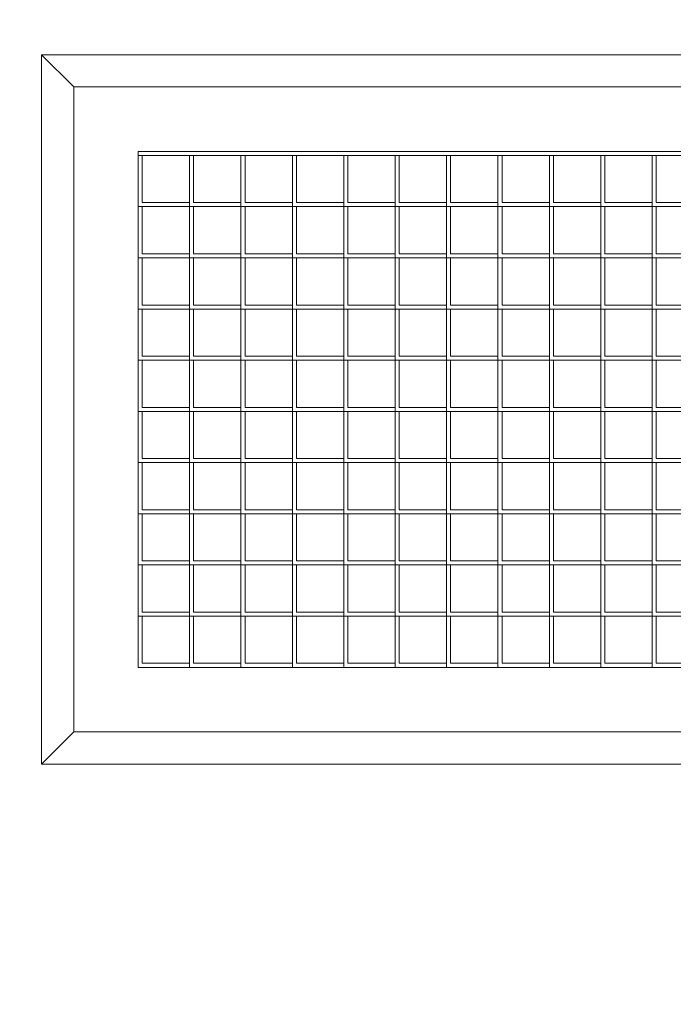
# Model space of a CAD drawing. Header units: inches. Extents: x 10 to 643, y -369 to 487.
# Tile 7 of 40: x 57 to 67, y 362 to 377. Entities that reach past the tile are written whole.
import ezdxf

# ---------------------------------------------------------------- set-up
doc = ezdxf.new("R2010")
doc.units = ezdxf.units.IN
doc.header["$MEASUREMENT"] = 0
doc.layers.add('A-CLNG-PATT', color=13, linetype='Continuous', lineweight=9)
doc.layers.add('M-EQPM', color=90, linetype='Continuous', lineweight=9)

# ---------------------------------------------------------------- blocks, each defined once
blk = doc.blocks.new('Air Grill - 8_ x 16_-5608466-Main Floor')
at = {"layer": 'M-EQPM'}
for p, q in [((-5.5, 9.5), (-5.5, -9.5)), ((-5.5, 9.5), (-5, 9)), ((5.5, 9.5), (-5.5, 9.5)), ((5, 9), (5.5, 9.5)), ((5.5, -9.5), (5.5, 9.5)), ((-5, -9), (-5, 9)), ((-5, 9), (5, 9)), ((5, 9), (5, -9)), ((-4, -8), (-4, 8)), ((4, 8), (-4, 8)), ((-3.20625, 7.203125), (-3.20625, 8)), ((-3.20625, 8), (-3.20625, 7.9375)), ((-2.4125, 7.203125), (-2.4125, 8)), ((-2.4125, 8), (-2.4125, 7.9375)), ((-1.61875, 7.203125), (-1.61875, 8)), ((-1.61875, 8), (-1.61875, 7.9375)), ((-0.825, 7.203125), (-0.825, 8)), ((-0.825, 8), (-0.825, 7.9375)), ((-0.03125, 7.203125), (-0.03125, 8)), ((-0.03125, 8), (-0.03125, 7.9375)), ((0.7625, 7.203125), (0.7625, 8)), ((0.7625, 8), (0.7625, 7.9375)), ((1.55625, 7.203125), (1.55625, 8)), ((1.55625, 8), (1.55625, 7.9375)), ((2.35, 7.203125), (2.35, 8)), ((2.35, 8), (2.35, 7.9375)), ((3.14375, 8), (3.14375, 7.9375)), ((3.14375, 7.203125), (3.14375, 8)), ((3.9375, 8), (3.9375, 7.9375)), ((3.9375, -7.9375), (3.9375, 8)), ((4, 8), (4, -8)), ((-3.20625, 7.9375), (-3.9375, 7.9375)), ((-3.9375, 7.9375), (-3.9375, 7.203125)), ((-2.4125, 7.9375), (-3.14375, 7.9375)), ((-3.14375, 7.9375), (-3.14375, 7.203125)), ((-1.61875, 7.9375), (-2.35, 7.9375)), ((-2.35, 7.9375), (-2.35, 7.203125)), ((-0.825, 7.9375), (-1.55625, 7.9375)), ((-1.55625, 7.9375), (-1.55625, 7.203125)), ((-0.03125, 7.9375), (-0.7625, 7.9375)), ((-0.7625, 7.9375), (-0.7625, 7.203125)), ((0.7625, 7.9375), (0.03125, 7.9375)), ((0.03125, 7.9375), (0.03125, 7.203125)), ((1.55625, 7.9375), (0.825, 7.9375)), ((0.825, 7.9375), (0.825, 7.203125)), ((2.35, 7.9375), (1.61875, 7.9375)), ((1.61875, 7.9375), (1.61875, 7.203125)), ((3.14375, 7.9375), (2.4125, 7.9375)), ((2.4125, 7.9375), (2.4125, 7.203125)), ((3.9375, 7.9375), (3.20625, 7.9375)), ((3.20625, 7.9375), (3.20625, 7.203125)), ((-4, 7.203125), (-3.20625, 7.203125)), ((-3.9375, 7.203125), (-4, 7.203125)), ((-3.20625, 7.203125), (-2.4125, 7.203125)), ((-3.20625, 6.40625), (-3.20625, 7.203125)), ((-3.20625, 7.203125), (-3.20625, 7.140625)), ((-3.14375, 7.203125), (-3.20625, 7.203125)), ((-2.4125, 7.203125), (-1.61875, 7.203125)), ((-2.4125, 6.40625), (-2.4125, 7.203125)), ((-2.4125, 7.203125), (-2.4125, 7.140625)), ((-2.35, 7.203125), (-2.4125, 7.203125)), ((-1.61875, 7.203125), (-0.825, 7.203125)), ((-1.61875, 6.40625), (-1.61875, 7.203125)), ((-1.61875, 7.203125), (-1.61875, 7.140625)), ((-1.55625, 7.203125), (-1.61875, 7.203125)), ((-0.825, 7.203125), (-0.03125, 7.203125)), ((-0.825, 6.40625), (-0.825, 7.203125)), ((-0.825, 7.203125), (-0.825, 7.140625)), ((-0.7625, 7.203125), (-0.825, 7.203125)), ((-0.03125, 7.203125), (0.7625, 7.203125)), ((-0.03125, 6.40625), (-0.03125, 7.203125)), ((-0.03125, 7.203125), (-0.03125, 7.140625)), ((0.03125, 7.203125), (-0.03125, 7.203125)), ((0.7625, 7.203125), (1.55625, 7.203125)), ((0.7625, 6.40625), (0.7625, 7.203125)), ((0.7625, 7.203125), (0.7625, 7.140625)), ((0.825, 7.203125), (0.7625, 7.203125)), ((1.55625, 7.203125), (2.35, 7.203125)), ((1.55625, 6.40625), (1.55625, 7.203125)), ((1.55625, 7.203125), (1.55625, 7.140625)), ((1.61875, 7.203125), (1.55625, 7.203125)), ((2.35, 7.203125), (3.14375, 7.203125)), ((2.35, 6.40625), (2.35, 7.203125)), ((2.35, 7.203125), (2.35, 7.140625)), ((2.4125, 7.203125), (2.35, 7.203125)), ((3.14375, 7.203125), (3.14375, 7.140625)), ((3.14375, 7.203125), (3.9375, 7.203125)), ((3.14375, 6.40625), (3.14375, 7.203125)), ((3.20625, 7.203125), (3.14375, 7.203125)), ((3.9375, 7.203125), (3.9375, 7.140625)), ((-3.20625, 7.140625), (-3.9375, 7.140625)), ((-3.9375, 7.140625), (-3.9375, 6.40625)), ((-2.4125, 7.140625), (-3.14375, 7.140625)), ((-3.14375, 7.140625), (-3.14375, 6.40625)), ((-1.61875, 7.140625), (-2.35, 7.140625)), ((-2.35, 7.140625), (-2.35, 6.40625)), ((-0.825, 7.140625), (-1.55625, 7.140625)), ((-1.55625, 7.140625), (-1.55625, 6.40625)), ((-0.03125, 7.140625), (-0.7625, 7.140625)), ((-0.7625, 7.140625), (-0.7625, 6.40625)), ((0.7625, 7.140625), (0.03125, 7.140625)), ((0.03125, 7.140625), (0.03125, 6.40625)), ((1.55625, 7.140625), (0.825, 7.140625)), ((0.825, 7.140625), (0.825, 6.40625)), ((2.35, 7.140625), (1.61875, 7.140625)), ((1.61875, 7.140625), (1.61875, 6.40625)), ((3.14375, 7.140625), (2.4125, 7.140625)), ((2.4125, 7.140625), (2.4125, 6.40625)), ((3.9375, 7.140625), (3.20625, 7.140625)), ((3.20625, 7.140625), (3.20625, 6.40625)), ((-3.9375, 6.40625), (-4, 6.40625)), ((-4, 6.40625), (-3.20625, 6.40625)), ((-3.20625, 6.34375), (-3.9375, 6.34375)), ((-3.9375, 6.34375), (-3.9375, 5.609375)), ((-3.14375, 6.40625), (-3.20625, 6.40625)), ((-3.20625, 6.40625), (-2.4125, 6.40625)), ((-3.20625, 5.609375), (-3.20625, 6.40625)), ((-3.20625, 6.40625), (-3.20625, 6.34375)), ((-2.4125, 6.34375), (-3.14375, 6.34375)), ((-3.14375, 6.34375), (-3.14375, 5.609375)), ((-2.35, 6.40625), (-2.4125, 6.40625)), ((-2.4125, 6.40625), (-1.61875, 6.40625)), ((-2.4125, 5.609375), (-2.4125, 6.40625)), ((-2.4125, 6.40625), (-2.4125, 6.34375)), ((-1.61875, 6.34375), (-2.35, 6.34375)), ((-2.35, 6.34375), (-2.35, 5.609375)), ((-1.55625, 6.40625), (-1.61875, 6.40625)), ((-1.61875, 6.40625), (-0.825, 6.40625)), ((-1.61875, 5.609375), (-1.61875, 6.40625)), ((-1.61875, 6.40625), (-1.61875, 6.34375)), ((-0.825, 6.34375), (-1.55625, 6.34375)), ((-1.55625, 6.34375), (-1.55625, 5.609375)), ((-0.7625, 6.40625), (-0.825, 6.40625)), ((-0.825, 6.40625), (-0.03125, 6.40625)), ((-0.825, 5.609375), (-0.825, 6.40625)), ((-0.825, 6.40625), (-0.825, 6.34375)), ((-0.03125, 6.34375), (-0.7625, 6.34375)), ((-0.7625, 6.34375), (-0.7625, 5.609375)), ((0.03125, 6.40625), (-0.03125, 6.40625)), ((-0.03125, 6.40625), (0.7625, 6.40625)), ((-0.03125, 5.609375), (-0.03125, 6.40625)), ((-0.03125, 6.40625), (-0.03125, 6.34375)), ((0.7625, 6.34375), (0.03125, 6.34375)), ((0.03125, 6.34375), (0.03125, 5.609375)), ((0.825, 6.40625), (0.7625, 6.40625)), ((0.7625, 6.40625), (1.55625, 6.40625)), ((0.7625, 5.609375), (0.7625, 6.40625)), ((0.7625, 6.40625), (0.7625, 6.34375)), ((1.55625, 6.34375), (0.825, 6.34375)), ((0.825, 6.34375), (0.825, 5.609375)), ((1.61875, 6.40625), (1.55625, 6.40625)), ((1.55625, 6.40625), (2.35, 6.40625)), ((1.55625, 5.609375), (1.55625, 6.40625)), ((1.55625, 6.40625), (1.55625, 6.34375)), ((2.35, 6.34375), (1.61875, 6.34375)), ((1.61875, 6.34375), (1.61875, 5.609375)), ((2.4125, 6.40625), (2.35, 6.40625)), ((2.35, 6.40625), (3.14375, 6.40625)), ((2.35, 5.609375), (2.35, 6.40625)), ((2.35, 6.40625), (2.35, 6.34375)), ((3.14375, 6.34375), (2.4125, 6.34375)), ((2.4125, 6.34375), (2.4125, 5.609375)), ((3.20625, 6.40625), (3.14375, 6.40625)), ((3.14375, 6.40625), (3.14375, 6.34375)), ((3.14375, 6.40625), (3.9375, 6.40625)), ((3.14375, 5.609375), (3.14375, 6.40625)), ((3.9375, 6.34375), (3.20625, 6.34375)), ((3.20625, 6.34375), (3.20625, 5.609375)), ((3.9375, 6.40625), (3.9375, 6.34375)), ((-3.9375, 5.609375), (-4, 5.609375)), ((-4, 5.609375), (-3.20625, 5.609375)), ((-3.20625, 5.546875), (-3.9375, 5.546875)), ((-3.9375, 5.546875), (-3.9375, 4.8125)), ((-3.14375, 5.609375), (-3.20625, 5.609375)), ((-3.20625, 5.609375), (-2.4125, 5.609375)), ((-3.20625, 4.8125), (-3.20625, 5.609375)), ((-3.20625, 5.609375), (-3.20625, 5.546875)), ((-2.4125, 5.546875), (-3.14375, 5.546875)), ((-3.14375, 5.546875), (-3.14375, 4.8125)), ((-2.35, 5.609375), (-2.4125, 5.609375)), ((-2.4125, 5.609375), (-1.61875, 5.609375)), ((-2.4125, 4.8125), (-2.4125, 5.609375)), ((-2.4125, 5.609375), (-2.4125, 5.546875)), ((-1.61875, 5.546875), (-2.35, 5.546875)), ((-2.35, 5.546875), (-2.35, 4.8125)), ((-1.55625, 5.609375), (-1.61875, 5.609375)), ((-1.61875, 5.609375), (-0.825, 5.609375)), ((-1.61875, 4.8125), (-1.61875, 5.609375)), ((-1.61875, 5.609375), (-1.61875, 5.546875)), ((-0.825, 5.546875), (-1.55625, 5.546875)), ((-1.55625, 5.546875), (-1.55625, 4.8125)), ((-0.7625, 5.609375), (-0.825, 5.609375)), ((-0.825, 5.609375), (-0.03125, 5.609375)), ((-0.825, 4.8125), (-0.825, 5.609375)), ((-0.825, 5.609375), (-0.825, 5.546875)), ((-0.03125, 5.546875), (-0.7625, 5.546875)), ((-0.7625, 5.546875), (-0.7625, 4.8125)), ((0.03125, 5.609375), (-0.03125, 5.609375)), ((-0.03125, 5.609375), (0.7625, 5.609375)), ((-0.03125, 4.8125), (-0.03125, 5.609375)), ((-0.03125, 5.609375), (-0.03125, 5.546875)), ((0.7625, 5.546875), (0.03125, 5.546875)), ((0.03125, 5.546875), (0.03125, 4.8125)), ((0.825, 5.609375), (0.7625, 5.609375)), ((0.7625, 5.609375), (1.55625, 5.609375)), ((0.7625, 4.8125), (0.7625, 5.609375)), ((0.7625, 5.609375), (0.7625, 5.546875)), ((1.55625, 5.546875), (0.825, 5.546875)), ((0.825, 5.546875), (0.825, 4.8125)), ((1.61875, 5.609375), (1.55625, 5.609375)), ((1.55625, 5.609375), (2.35, 5.609375)), ((1.55625, 4.8125), (1.55625, 5.609375)), ((1.55625, 5.609375), (1.55625, 5.546875)), ((2.35, 5.546875), (1.61875, 5.546875)), ((1.61875, 5.546875), (1.61875, 4.8125)), ((2.4125, 5.609375), (2.35, 5.609375)), ((2.35, 5.609375), (3.14375, 5.609375)), ((2.35, 4.8125), (2.35, 5.609375)), ((2.35, 5.609375), (2.35, 5.546875)), ((3.14375, 5.546875), (2.4125, 5.546875)), ((2.4125, 5.546875), (2.4125, 4.8125)), ((3.20625, 5.609375), (3.14375, 5.609375)), ((3.14375, 5.609375), (3.14375, 5.546875)), ((3.14375, 5.609375), (3.9375, 5.609375)), ((3.14375, 4.8125), (3.14375, 5.609375)), ((3.9375, 5.546875), (3.20625, 5.546875)), ((3.20625, 5.546875), (3.20625, 4.8125)), ((3.9375, 5.609375), (3.9375, 5.546875)), ((-3.9375, 4.8125), (-4, 4.8125)), ((-4, 4.8125), (-3.20625, 4.8125)), ((-3.20625, 4.75), (-3.9375, 4.75)), ((-3.9375, 4.75), (-3.9375, 4.015625)), ((-3.14375, 4.8125), (-3.20625, 4.8125)), ((-3.20625, 4.8125), (-2.4125, 4.8125)), ((-3.20625, 4.015625), (-3.20625, 4.8125)), ((-3.20625, 4.8125), (-3.20625, 4.75)), ((-2.4125, 4.75), (-3.14375, 4.75)), ((-3.14375, 4.75), (-3.14375, 4.015625)), ((-2.35, 4.8125), (-2.4125, 4.8125)), ((-2.4125, 4.8125), (-1.61875, 4.8125)), ((-2.4125, 4.015625), (-2.4125, 4.8125)), ((-2.4125, 4.8125), (-2.4125, 4.75)), ((-1.61875, 4.75), (-2.35, 4.75)), ((-2.35, 4.75), (-2.35, 4.015625)), ((-1.55625, 4.8125), (-1.61875, 4.8125)), ((-1.61875, 4.8125), (-0.825, 4.8125)), ((-1.61875, 4.015625), (-1.61875, 4.8125)), ((-1.61875, 4.8125), (-1.61875, 4.75)), ((-0.825, 4.75), (-1.55625, 4.75)), ((-1.55625, 4.75), (-1.55625, 4.015625)), ((-0.7625, 4.8125), (-0.825, 4.8125)), ((-0.825, 4.8125), (-0.03125, 4.8125)), ((-0.825, 4.015625), (-0.825, 4.8125)), ((-0.825, 4.8125), (-0.825, 4.75)), ((-0.03125, 4.75), (-0.7625, 4.75)), ((-0.7625, 4.75), (-0.7625, 4.015625)), ((0.03125, 4.8125), (-0.03125, 4.8125)), ((-0.03125, 4.8125), (0.7625, 4.8125)), ((-0.03125, 4.015625), (-0.03125, 4.8125)), ((-0.03125, 4.8125), (-0.03125, 4.75)), ((0.7625, 4.75), (0.03125, 4.75)), ((0.03125, 4.75), (0.03125, 4.015625)), ((0.825, 4.8125), (0.7625, 4.8125)), ((0.7625, 4.8125), (1.55625, 4.8125)), ((0.7625, 4.015625), (0.7625, 4.8125)), ((0.7625, 4.8125), (0.7625, 4.75)), ((1.55625, 4.75), (0.825, 4.75)), ((0.825, 4.75), (0.825, 4.015625)), ((1.61875, 4.8125), (1.55625, 4.8125)), ((1.55625, 4.8125), (2.35, 4.8125)), ((1.55625, 4.015625), (1.55625, 4.8125)), ((1.55625, 4.8125), (1.55625, 4.75)), ((2.35, 4.75), (1.61875, 4.75)), ((1.61875, 4.75), (1.61875, 4.015625)), ((2.4125, 4.8125), (2.35, 4.8125)), ((2.35, 4.8125), (3.14375, 4.8125)), ((2.35, 4.015625), (2.35, 4.8125)), ((2.35, 4.8125), (2.35, 4.75)), ((3.14375, 4.75), (2.4125, 4.75)), ((2.4125, 4.75), (2.4125, 4.015625)), ((3.20625, 4.8125), (3.14375, 4.8125)), ((3.14375, 4.8125), (3.14375, 4.75)), ((3.14375, 4.8125), (3.9375, 4.8125)), ((3.14375, 4.015625), (3.14375, 4.8125)), ((3.9375, 4.75), (3.20625, 4.75)), ((3.20625, 4.75), (3.20625, 4.015625)), ((3.9375, 4.8125), (3.9375, 4.75)), ((-3.9375, 4.015625), (-4, 4.015625)), ((-4, 4.015625), (-3.20625, 4.015625)), ((-3.14375, 4.015625), (-3.20625, 4.015625)), ((-3.20625, 4.015625), (-2.4125, 4.015625)), ((-3.20625, 3.21875), (-3.20625, 4.015625)), ((-3.20625, 4.015625), (-3.20625, 3.953125)), ((-2.35, 4.015625), (-2.4125, 4.015625)), ((-2.4125, 4.015625), (-1.61875, 4.015625)), ((-2.4125, 3.21875), (-2.4125, 4.015625)), ((-2.4125, 4.015625), (-2.4125, 3.953125)), ((-1.55625, 4.015625), (-1.61875, 4.015625)), ((-1.61875, 4.015625), (-0.825, 4.015625)), ((-1.61875, 3.21875), (-1.61875, 4.015625)), ((-1.61875, 4.015625), (-1.61875, 3.953125)), ((-0.7625, 4.015625), (-0.825, 4.015625)), ((-0.825, 4.015625), (-0.03125, 4.015625)), ((-0.825, 3.21875), (-0.825, 4.015625)), ((-0.825, 4.015625), (-0.825, 3.953125)), ((0.03125, 4.015625), (-0.03125, 4.015625)), ((-0.03125, 4.015625), (0.7625, 4.015625)), ((-0.03125, 3.21875), (-0.03125, 4.015625)), ((-0.03125, 4.015625), (-0.03125, 3.953125)), ((0.825, 4.015625), (0.7625, 4.015625)), ((0.7625, 4.015625), (1.55625, 4.015625)), ((0.7625, 3.21875), (0.7625, 4.015625)), ((0.7625, 4.015625), (0.7625, 3.953125)), ((1.61875, 4.015625), (1.55625, 4.015625)), ((1.55625, 4.015625), (2.35, 4.015625)), ((1.55625, 3.21875), (1.55625, 4.015625)), ((1.55625, 4.015625), (1.55625, 3.953125)), ((2.4125, 4.015625), (2.35, 4.015625)), ((2.35, 4.015625), (3.14375, 4.015625)), ((2.35, 3.21875), (2.35, 4.015625)), ((2.35, 4.015625), (2.35, 3.953125)), ((3.20625, 4.015625), (3.14375, 4.015625)), ((3.14375, 4.015625), (3.14375, 3.953125)), ((3.14375, 4.015625), (3.9375, 4.015625)), ((3.14375, 3.21875), (3.14375, 4.015625)), ((3.9375, 4.015625), (3.9375, 3.953125)), ((-3.20625, 3.953125), (-3.9375, 3.953125)), ((-3.9375, 3.953125), (-3.9375, 3.21875)), ((-2.4125, 3.953125), (-3.14375, 3.953125)), ((-3.14375, 3.953125), (-3.14375, 3.21875)), ((-1.61875, 3.953125), (-2.35, 3.953125)), ((-2.35, 3.953125), (-2.35, 3.21875)), ((-0.825, 3.953125), (-1.55625, 3.953125)), ((-1.55625, 3.953125), (-1.55625, 3.21875)), ((-0.03125, 3.953125), (-0.7625, 3.953125)), ((-0.7625, 3.953125), (-0.7625, 3.21875)), ((0.7625, 3.953125), (0.03125, 3.953125)), ((0.03125, 3.953125), (0.03125, 3.21875)), ((1.55625, 3.953125), (0.825, 3.953125)), ((0.825, 3.953125), (0.825, 3.21875)), ((2.35, 3.953125), (1.61875, 3.953125)), ((1.61875, 3.953125), (1.61875, 3.21875)), ((3.14375, 3.953125), (2.4125, 3.953125)), ((2.4125, 3.953125), (2.4125, 3.21875)), ((3.9375, 3.953125), (3.20625, 3.953125)), ((3.20625, 3.953125), (3.20625, 3.21875)), ((-3.9375, 3.21875), (-4, 3.21875)), ((-4, 3.21875), (-3.20625, 3.21875)), ((-3.14375, 3.21875), (-3.20625, 3.21875)), ((-3.20625, 3.21875), (-2.4125, 3.21875)), ((-3.20625, 2.421875), (-3.20625, 3.21875)), ((-3.20625, 3.21875), (-3.20625, 3.15625)), ((-2.35, 3.21875), (-2.4125, 3.21875)), ((-2.4125, 3.21875), (-1.61875, 3.21875)), ((-2.4125, 2.421875), (-2.4125, 3.21875)), ((-2.4125, 3.21875), (-2.4125, 3.15625)), ((-1.55625, 3.21875), (-1.61875, 3.21875)), ((-1.61875, 3.21875), (-0.825, 3.21875)), ((-1.61875, 2.421875), (-1.61875, 3.21875)), ((-1.61875, 3.21875), (-1.61875, 3.15625)), ((-0.7625, 3.21875), (-0.825, 3.21875)), ((-0.825, 3.21875), (-0.03125, 3.21875)), ((-0.825, 2.421875), (-0.825, 3.21875)), ((-0.825, 3.21875), (-0.825, 3.15625)), ((0.03125, 3.21875), (-0.03125, 3.21875)), ((-0.03125, 3.21875), (0.7625, 3.21875)), ((-0.03125, 2.421875), (-0.03125, 3.21875)), ((-0.03125, 3.21875), (-0.03125, 3.15625)), ((0.825, 3.21875), (0.7625, 3.21875)), ((0.7625, 3.21875), (1.55625, 3.21875)), ((0.7625, 2.421875), (0.7625, 3.21875)), ((0.7625, 3.21875), (0.7625, 3.15625)), ((1.61875, 3.21875), (1.55625, 3.21875)), ((1.55625, 3.21875), (2.35, 3.21875)), ((1.55625, 2.421875), (1.55625, 3.21875)), ((1.55625, 3.21875), (1.55625, 3.15625)), ((2.4125, 3.21875), (2.35, 3.21875)), ((2.35, 3.21875), (3.14375, 3.21875)), ((2.35, 2.421875), (2.35, 3.21875)), ((2.35, 3.21875), (2.35, 3.15625)), ((3.20625, 3.21875), (3.14375, 3.21875)), ((3.14375, 3.21875), (3.14375, 3.15625)), ((3.14375, 3.21875), (3.9375, 3.21875)), ((3.14375, 2.421875), (3.14375, 3.21875)), ((3.9375, 3.21875), (3.9375, 3.15625)), ((-3.20625, 3.15625), (-3.9375, 3.15625)), ((-3.9375, 3.15625), (-3.9375, 2.421875)), ((-2.4125, 3.15625), (-3.14375, 3.15625)), ((-3.14375, 3.15625), (-3.14375, 2.421875)), ((-1.61875, 3.15625), (-2.35, 3.15625)), ((-2.35, 3.15625), (-2.35, 2.421875)), ((-0.825, 3.15625), (-1.55625, 3.15625)), ((-1.55625, 3.15625), (-1.55625, 2.421875)), ((-0.03125, 3.15625), (-0.7625, 3.15625)), ((-0.7625, 3.15625), (-0.7625, 2.421875)), ((0.7625, 3.15625), (0.03125, 3.15625)), ((0.03125, 3.15625), (0.03125, 2.421875)), ((1.55625, 3.15625), (0.825, 3.15625)), ((0.825, 3.15625), (0.825, 2.421875)), ((2.35, 3.15625), (1.61875, 3.15625)), ((1.61875, 3.15625), (1.61875, 2.421875)), ((3.14375, 3.15625), (2.4125, 3.15625)), ((2.4125, 3.15625), (2.4125, 2.421875)), ((3.9375, 3.15625), (3.20625, 3.15625)), ((3.20625, 3.15625), (3.20625, 2.421875)), ((-3.9375, 2.421875), (-4, 2.421875)), ((-4, 2.421875), (-3.20625, 2.421875)), ((-3.20625, 2.359375), (-3.9375, 2.359375)), ((-3.9375, 2.359375), (-3.9375, 1.625)), ((-3.14375, 2.421875), (-3.20625, 2.421875)), ((-3.20625, 2.421875), (-2.4125, 2.421875)), ((-3.20625, 1.625), (-3.20625, 2.421875)), ((-3.20625, 2.421875), (-3.20625, 2.359375)), ((-2.4125, 2.359375), (-3.14375, 2.359375)), ((-3.14375, 2.359375), (-3.14375, 1.625)), ((-2.35, 2.421875), (-2.4125, 2.421875)), ((-2.4125, 2.421875), (-1.61875, 2.421875)), ((-2.4125, 1.625), (-2.4125, 2.421875)), ((-2.4125, 2.421875), (-2.4125, 2.359375)), ((-1.61875, 2.359375), (-2.35, 2.359375)), ((-2.35, 2.359375), (-2.35, 1.625)), ((-1.55625, 2.421875), (-1.61875, 2.421875)), ((-1.61875, 2.421875), (-0.825, 2.421875)), ((-1.61875, 1.625), (-1.61875, 2.421875)), ((-1.61875, 2.421875), (-1.61875, 2.359375)), ((-0.825, 2.359375), (-1.55625, 2.359375)), ((-1.55625, 2.359375), (-1.55625, 1.625)), ((-0.7625, 2.421875), (-0.825, 2.421875)), ((-0.825, 2.421875), (-0.03125, 2.421875)), ((-0.825, 1.625), (-0.825, 2.421875)), ((-0.825, 2.421875), (-0.825, 2.359375)), ((-0.03125, 2.359375), (-0.7625, 2.359375)), ((-0.7625, 2.359375), (-0.7625, 1.625)), ((0.03125, 2.421875), (-0.03125, 2.421875)), ((-0.03125, 2.421875), (0.7625, 2.421875)), ((-0.03125, 1.625), (-0.03125, 2.421875)), ((-0.03125, 2.421875), (-0.03125, 2.359375)), ((0.7625, 2.359375), (0.03125, 2.359375)), ((0.03125, 2.359375), (0.03125, 1.625)), ((0.825, 2.421875), (0.7625, 2.421875)), ((0.7625, 2.421875), (1.55625, 2.421875)), ((0.7625, 1.625), (0.7625, 2.421875)), ((0.7625, 2.421875), (0.7625, 2.359375)), ((1.55625, 2.359375), (0.825, 2.359375)), ((0.825, 2.359375), (0.825, 1.625)), ((1.61875, 2.421875), (1.55625, 2.421875)), ((1.55625, 2.421875), (2.35, 2.421875)), ((1.55625, 1.625), (1.55625, 2.421875)), ((1.55625, 2.421875), (1.55625, 2.359375)), ((2.35, 2.359375), (1.61875, 2.359375)), ((1.61875, 2.359375), (1.61875, 1.625)), ((2.4125, 2.421875), (2.35, 2.421875)), ((2.35, 2.421875), (3.14375, 2.421875)), ((2.35, 1.625), (2.35, 2.421875)), ((2.35, 2.421875), (2.35, 2.359375)), ((3.14375, 2.359375), (2.4125, 2.359375)), ((2.4125, 2.359375), (2.4125, 1.625)), ((3.20625, 2.421875), (3.14375, 2.421875)), ((3.14375, 2.421875), (3.14375, 2.359375)), ((3.14375, 2.421875), (3.9375, 2.421875)), ((3.14375, 1.625), (3.14375, 2.421875)), ((3.9375, 2.359375), (3.20625, 2.359375)), ((3.20625, 2.359375), (3.20625, 1.625)), ((3.9375, 2.421875), (3.9375, 2.359375)), ((-3.9375, 1.625), (-4, 1.625)), ((-4, 1.625), (-3.20625, 1.625)), ((-3.20625, 1.5625), (-3.9375, 1.5625)), ((-3.9375, 1.5625), (-3.9375, 0.828125)), ((-3.14375, 1.625), (-3.20625, 1.625)), ((-3.20625, 1.625), (-2.4125, 1.625)), ((-3.20625, 0.828125), (-3.20625, 1.625)), ((-3.20625, 1.625), (-3.20625, 1.5625)), ((-2.4125, 1.5625), (-3.14375, 1.5625)), ((-3.14375, 1.5625), (-3.14375, 0.828125)), ((-2.35, 1.625), (-2.4125, 1.625)), ((-2.4125, 1.625), (-1.61875, 1.625)), ((-2.4125, 0.828125), (-2.4125, 1.625)), ((-2.4125, 1.625), (-2.4125, 1.5625)), ((-1.61875, 1.5625), (-2.35, 1.5625)), ((-2.35, 1.5625), (-2.35, 0.828125)), ((-1.55625, 1.625), (-1.61875, 1.625)), ((-1.61875, 1.625), (-0.825, 1.625)), ((-1.61875, 0.828125), (-1.61875, 1.625)), ((-1.61875, 1.625), (-1.61875, 1.5625)), ((-0.825, 1.5625), (-1.55625, 1.5625)), ((-1.55625, 1.5625), (-1.55625, 0.828125)), ((-0.7625, 1.625), (-0.825, 1.625)), ((-0.825, 1.625), (-0.03125, 1.625)), ((-0.825, 0.828125), (-0.825, 1.625)), ((-0.825, 1.625), (-0.825, 1.5625)), ((-0.03125, 1.5625), (-0.7625, 1.5625)), ((-0.7625, 1.5625), (-0.7625, 0.828125)), ((0.03125, 1.625), (-0.03125, 1.625)), ((-0.03125, 1.625), (0.7625, 1.625)), ((-0.03125, 0.828125), (-0.03125, 1.625)), ((-0.03125, 1.625), (-0.03125, 1.5625)), ((0.7625, 1.5625), (0.03125, 1.5625)), ((0.03125, 1.5625), (0.03125, 0.828125)), ((0.825, 1.625), (0.7625, 1.625)), ((0.7625, 1.625), (1.55625, 1.625)), ((0.7625, 0.828125), (0.7625, 1.625)), ((0.7625, 1.625), (0.7625, 1.5625)), ((1.55625, 1.5625), (0.825, 1.5625)), ((0.825, 1.5625), (0.825, 0.828125)), ((1.61875, 1.625), (1.55625, 1.625)), ((1.55625, 1.625), (2.35, 1.625)), ((1.55625, 0.828125), (1.55625, 1.625)), ((1.55625, 1.625), (1.55625, 1.5625)), ((2.35, 1.5625), (1.61875, 1.5625)), ((1.61875, 1.5625), (1.61875, 0.828125)), ((2.4125, 1.625), (2.35, 1.625)), ((2.35, 1.625), (3.14375, 1.625)), ((2.35, 0.828125), (2.35, 1.625)), ((2.35, 1.625), (2.35, 1.5625)), ((3.14375, 1.5625), (2.4125, 1.5625)), ((2.4125, 1.5625), (2.4125, 0.828125)), ((3.20625, 1.625), (3.14375, 1.625)), ((3.14375, 1.625), (3.14375, 1.5625)), ((3.14375, 1.625), (3.9375, 1.625)), ((3.14375, 0.828125), (3.14375, 1.625)), ((3.9375, 1.5625), (3.20625, 1.5625)), ((3.20625, 1.5625), (3.20625, 0.828125)), ((3.9375, 1.625), (3.9375, 1.5625)), ((-3.9375, 0.828125), (-4, 0.828125)), ((-4, 0.828125), (-3.20625, 0.828125)), ((-3.20625, 0.765625), (-3.9375, 0.765625)), ((-3.9375, 0.765625), (-3.9375, 0.03125)), ((-3.14375, 0.828125), (-3.20625, 0.828125)), ((-3.20625, 0.828125), (-2.4125, 0.828125)), ((-3.20625, 0.03125), (-3.20625, 0.828125)), ((-3.20625, 0.828125), (-3.20625, 0.765625)), ((-2.4125, 0.765625), (-3.14375, 0.765625)), ((-3.14375, 0.765625), (-3.14375, 0.03125)), ((-2.35, 0.828125), (-2.4125, 0.828125)), ((-2.4125, 0.828125), (-1.61875, 0.828125)), ((-2.4125, 0.03125), (-2.4125, 0.828125)), ((-2.4125, 0.828125), (-2.4125, 0.765625)), ((-1.61875, 0.765625), (-2.35, 0.765625)), ((-2.35, 0.765625), (-2.35, 0.03125)), ((-1.55625, 0.828125), (-1.61875, 0.828125)), ((-1.61875, 0.828125), (-0.825, 0.828125)), ((-1.61875, 0.03125), (-1.61875, 0.828125)), ((-1.61875, 0.828125), (-1.61875, 0.765625)), ((-0.825, 0.765625), (-1.55625, 0.765625)), ((-1.55625, 0.765625), (-1.55625, 0.03125)), ((-0.7625, 0.828125), (-0.825, 0.828125)), ((-0.825, 0.828125), (-0.03125, 0.828125)), ((-0.825, 0.03125), (-0.825, 0.828125)), ((-0.825, 0.828125), (-0.825, 0.765625)), ((-0.03125, 0.765625), (-0.7625, 0.765625)), ((-0.7625, 0.765625), (-0.7625, 0.03125)), ((0.03125, 0.828125), (-0.03125, 0.828125)), ((-0.03125, 0.828125), (0.7625, 0.828125)), ((-0.03125, 0.03125), (-0.03125, 0.828125)), ((-0.03125, 0.828125), (-0.03125, 0.765625)), ((0.7625, 0.765625), (0.03125, 0.765625)), ((0.03125, 0.765625), (0.03125, 0.03125)), ((0.825, 0.828125), (0.7625, 0.828125)), ((0.7625, 0.828125), (1.55625, 0.828125)), ((0.7625, 0.03125), (0.7625, 0.828125)), ((0.7625, 0.828125), (0.7625, 0.765625)), ((1.55625, 0.765625), (0.825, 0.765625)), ((0.825, 0.765625), (0.825, 0.03125)), ((1.61875, 0.828125), (1.55625, 0.828125)), ((1.55625, 0.828125), (2.35, 0.828125)), ((1.55625, 0.03125), (1.55625, 0.828125)), ((1.55625, 0.828125), (1.55625, 0.765625)), ((2.35, 0.765625), (1.61875, 0.765625)), ((1.61875, 0.765625), (1.61875, 0.03125)), ((2.4125, 0.828125), (2.35, 0.828125)), ((2.35, 0.828125), (3.14375, 0.828125)), ((2.35, 0.03125), (2.35, 0.828125)), ((2.35, 0.828125), (2.35, 0.765625)), ((3.14375, 0.765625), (2.4125, 0.765625)), ((2.4125, 0.765625), (2.4125, 0.03125)), ((3.20625, 0.828125), (3.14375, 0.828125)), ((3.14375, 0.828125), (3.14375, 0.765625)), ((3.14375, 0.828125), (3.9375, 0.828125)), ((3.14375, 0.03125), (3.14375, 0.828125)), ((3.9375, 0.765625), (3.20625, 0.765625)), ((3.20625, 0.765625), (3.20625, 0.03125)), ((3.9375, 0.828125), (3.9375, 0.765625)), ((-3.9375, 0.03125), (-4, 0.03125)), ((-4, 0.03125), (-3.20625, 0.03125)), ((-3.14375, 0.03125), (-3.20625, 0.03125)), ((-3.20625, 0.03125), (-2.4125, 0.03125)), ((-3.20625, -0.765625), (-3.20625, 0.03125)), ((-3.20625, 0.03125), (-3.20625, -0.03125)), ((-2.35, 0.03125), (-2.4125, 0.03125)), ((-2.4125, 0.03125), (-1.61875, 0.03125)), ((-2.4125, -0.765625), (-2.4125, 0.03125)), ((-2.4125, 0.03125), (-2.4125, -0.03125)), ((-1.55625, 0.03125), (-1.61875, 0.03125)), ((-1.61875, 0.03125), (-0.825, 0.03125)), ((-1.61875, -0.765625), (-1.61875, 0.03125)), ((-1.61875, 0.03125), (-1.61875, -0.03125)), ((-0.7625, 0.03125), (-0.825, 0.03125)), ((-0.825, 0.03125), (-0.03125, 0.03125)), ((-0.825, -0.765625), (-0.825, 0.03125)), ((-0.825, 0.03125), (-0.825, -0.03125)), ((0.03125, 0.03125), (-0.03125, 0.03125)), ((-0.03125, 0.03125), (0.7625, 0.03125)), ((-0.03125, -0.765625), (-0.03125, 0.03125)), ((-0.03125, 0.03125), (-0.03125, -0.03125)), ((0.825, 0.03125), (0.7625, 0.03125)), ((0.7625, 0.03125), (1.55625, 0.03125)), ((0.7625, -0.765625), (0.7625, 0.03125)), ((0.7625, 0.03125), (0.7625, -0.03125)), ((1.61875, 0.03125), (1.55625, 0.03125)), ((1.55625, 0.03125), (2.35, 0.03125)), ((1.55625, -0.765625), (1.55625, 0.03125)), ((1.55625, 0.03125), (1.55625, -0.03125)), ((2.4125, 0.03125), (2.35, 0.03125)), ((2.35, 0.03125), (3.14375, 0.03125)), ((2.35, -0.765625), (2.35, 0.03125)), ((2.35, 0.03125), (2.35, -0.03125)), ((3.20625, 0.03125), (3.14375, 0.03125)), ((3.14375, 0.03125), (3.14375, -0.03125)), ((3.14375, 0.03125), (3.9375, 0.03125)), ((3.14375, -0.765625), (3.14375, 0.03125)), ((3.9375, 0.03125), (3.9375, -0.03125)), ((-3.20625, -0.03125), (-3.9375, -0.03125)), ((-3.9375, -0.03125), (-3.9375, -0.765625)), ((-2.4125, -0.03125), (-3.14375, -0.03125)), ((-3.14375, -0.03125), (-3.14375, -0.765625)), ((-1.61875, -0.03125), (-2.35, -0.03125)), ((-2.35, -0.03125), (-2.35, -0.765625)), ((-0.825, -0.03125), (-1.55625, -0.03125)), ((-1.55625, -0.03125), (-1.55625, -0.765625)), ((-0.03125, -0.03125), (-0.7625, -0.03125)), ((-0.7625, -0.03125), (-0.7625, -0.765625)), ((0.7625, -0.03125), (0.03125, -0.03125)), ((0.03125, -0.03125), (0.03125, -0.765625)), ((1.55625, -0.03125), (0.825, -0.03125)), ((0.825, -0.03125), (0.825, -0.765625)), ((2.35, -0.03125), (1.61875, -0.03125)), ((1.61875, -0.03125), (1.61875, -0.765625)), ((3.14375, -0.03125), (2.4125, -0.03125)), ((2.4125, -0.03125), (2.4125, -0.765625)), ((3.9375, -0.03125), (3.20625, -0.03125)), ((3.20625, -0.03125), (3.20625, -0.765625))]:
    blk.add_line(p, q, dxfattribs=at)

msp = doc.modelspace()

# ---------------------------------------------------------------- hatches: boundary and pattern name
at = {"layer": 'A-CLNG-PATT', "lineweight": 18}
h = msp.add_hatch(dxfattribs=at)
h.set_pattern_fill('FP_4', color=256, style=0, pattern_type=2)
h.set_pattern_definition([(180, (-144.73, 501.864), (3e-15, 23.622), []), (90, (-144.73, 501.864), (47.244, -3e-15), [])])
h.paths.add_polyline_path([(35.992, 276.5), (91.492, 276.5), (91.453, 443), (33.992, 443), (33.992, 276.5), (34.138, 276.5)], flags=0)
h.paths.add_polyline_path([(86.249, 349.125), (44.742, 349.125), (44.742, 359.125), (90.742, 359.125), (90.742, 349.125)], flags=0)
h.paths.add_polyline_path([(57.5, 365.875), (57, 365.875), (57, 376.875), (76, 376.875), (76, 365.875), (58.5, 365.875)], flags=0)
h.paths.add_polyline_path([(90.742, 408.375), (44.742, 408.375), (44.742, 430.375), (90.742, 430.375)], flags=0)

# ---------------------------------------------------------------- block references
at = {"layer": 'M-EQPM', "rotation": 89.9999999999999}
msp.add_blockref('Air Grill - 8_ x 16_-5608466-Main Floor', (66.5, 371.375), dxfattribs=at)

doc.saveas('drawing.dxf')
